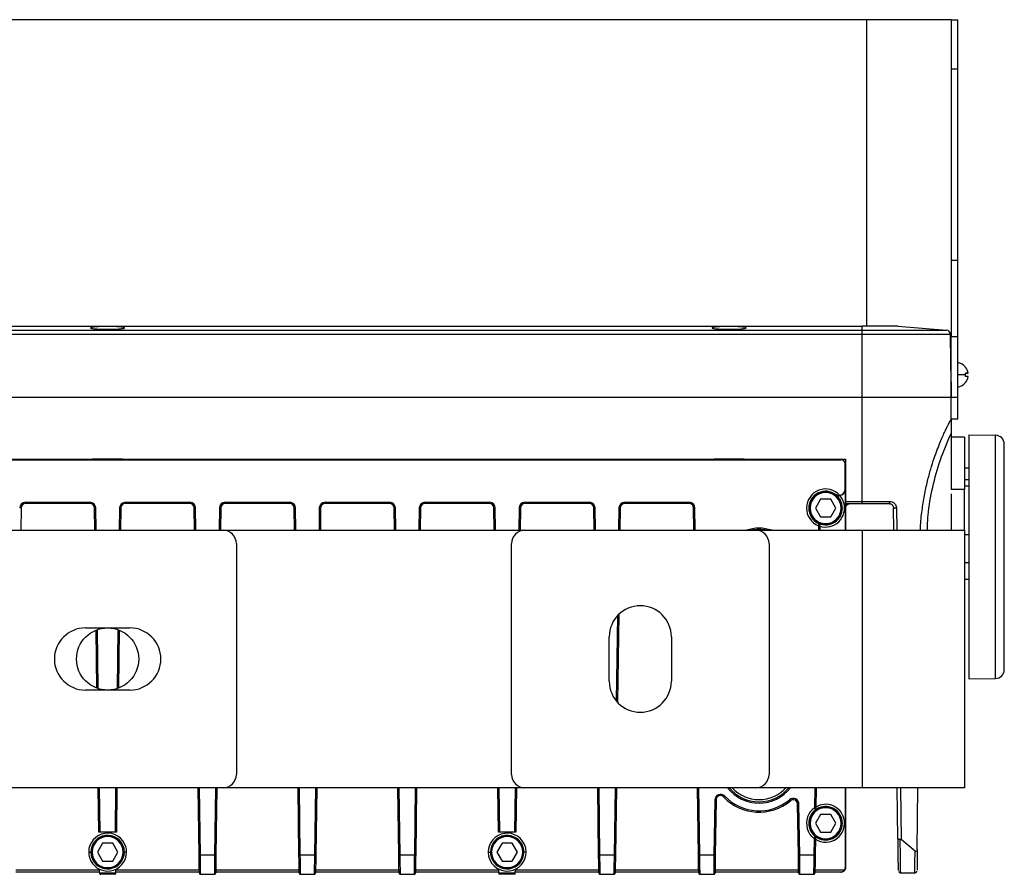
# Model space of a CAD drawing. Header units: millimetres. Extents: x -400 to 1650, y 544 to 1669.
# Tile 3 of 33: x 228 to 449, y 544 to 736. Entities that reach past the tile are written whole.
import ezdxf

# ---------------------------------------------------------------- set-up
doc = ezdxf.new("R2010")
doc.units = ezdxf.units.MM

# ---------------------------------------------------------------- blocks, each defined once
blk = doc.blocks.new('Drawing View11')
at = {"color": 7, "linetype": 'Continuous', "lineweight": 25}
for p, q in [((316.04, 115), (-25.96, 115)), ((335.04, 115), (316.04, 115)), ((316.04, 46), (316.04, 115)), ((335.04, 115), (336.54, 115)), ((335.04, 115), (335.04, 103.87)), ((336.54, 103.87), (336.54, 115)), ((336.54, 103.87), (335.04, 103.87)), ((335.04, 103.87), (335.04, 60.81)), ((336.54, 60.81), (336.54, 103.87)), ((335.04, 60.81), (336.54, 60.81)), ((335.04, 60.81), (335.04, 43.59)), ((336.54, 43.59), (336.54, 60.81)), ((-24.96, 46), (315.04, 46)), ((-24.96, 45.09), (315.04, 45.09)), ((141.21, 45.58), (141.21, 45.57)), ((148.87, 45.57), (148.87, 45.58)), ((281.21, 45.58), (281.21, 45.57)), ((288.87, 45.57), (288.87, 45.58)), ((315.04, 45.09), (315.04, 46)), ((323.04, 46), (315.04, 46)), ((315.04, 44.1), (315.04, 45.09)), ((315.04, 45.09), (334, 45.09)), ((323.04, 46), (334, 45.09)), ((315.04, 44.1), (-24.96, 44.1)), ((315.04, 30), (315.04, 44.1)), ((334.92, 44.1), (315.04, 44.1)), ((334.92, 44.1), (335.04, 30)), ((334.97, 38), (334.92, 44.1)), ((336.54, 43.59), (335.04, 43.59)), ((335.04, 35.91), (335.04, 43.59)), ((336.54, 30), (336.54, 43.59)), ((335.04, 36.5), (334.98, 36.5)), ((334.99, 35.88), (334.99, 35.8)), ((335.04, 30), (335.04, 35.84)), ((335, 35.01), (335.04, 35.01)), ((335.01, 33.5), (335.04, 33.5)), ((338.3, 35.4), (338.88, 35.4)), ((338.3, 35.4), (338.88, 35.4)), ((338.88, 34.6), (338.88, 34.6)), ((-24.96, 30), (315.04, 30)), ((315.04, 6.5), (315.04, 30)), ((335.04, 25), (335.04, 30)), ((335.04, 30), (336.54, 30)), ((336.54, 25), (336.54, 30)), ((336.54, 25), (335.04, 25)), ((335.04, 21.74), (335.04, 9.17)), ((338.04, 21), (335.04, 21)), ((338.04, 21), (338.04, 9.17)), ((339.04, 21.5), (339.04, -33.5)), ((339.04, 21.5), (345.08, 21.39)), ((345.08, -33.39), (345.08, 21.39)), ((347.04, -31.39), (347.04, 19.39)), ((-21.21, 16), (311.29, 16)), ((-20.11, 15.9), (310.2, 15.9)), ((9.54, 15.93), (140.54, 15.93)), ((140.54, 15.93), (140.54, 16)), ((141.54, 15.94), (141.54, 16)), ((148.54, 15.94), (148.54, 16)), ((149.54, 15.93), (149.54, 16)), ((149.54, 15.93), (280.54, 15.93)), ((280.54, 15.93), (280.54, 16)), ((281.54, 15.94), (281.54, 16)), ((288.54, 15.94), (288.54, 16)), ((289.54, 15.93), (289.54, 16)), ((289.54, 15.93), (310.22, 15.93)), ((310.22, 15.93), (310.2, 15.9)), ((311.29, 16), (311.29, 6.5)), ((311.2, 14.9), (311.22, 14.93)), ((311.2, 9.25), (311.2, 14.9)), ((311.22, 12), (311.22, 14.93)), ((339.04, 14), (338.04, 14)), ((311.29, 12), (311.22, 12)), ((338.04, 11.47), (339.04, 11.47)), ((311.2, 9.25), (311.21, 9.25)), ((311.21, 9.25), (311.21, 0)), ((338.04, 9.17), (335.04, 9.17)), ((338.04, 10), (339.04, 10)), ((338.04, 0), (338.04, 9.17)), ((305.64, 7), (304.48, 5)), ((307.95, 7), (305.64, 7)), ((309.1, 5), (307.95, 7)), ((308.97, 8.09), (309.12, 8.01)), ((308.97, 8.08), (308.97, 8.09)), ((335.04, 8.17), (335.04, 0)), ((125.53, 5.01), (125.23, 5.02)), ((125.53, 5.01), (125.46, 0)), ((126.53, 6.3), (141.06, 6.3)), ((126.53, 6.3), (126.53, 6)), ((141.06, 6), (126.53, 6)), ((141.06, 6), (141.06, 6.3)), ((142.36, 5.02), (142.06, 5.01)), ((142.13, 0), (142.06, 5.01)), ((142.43, 0), (142.36, 5.02)), ((147.73, 5.02), (147.66, 0)), ((148.03, 5.01), (147.73, 5.02)), ((148.03, 5.01), (147.96, 0)), ((149.03, 6.3), (163.56, 6.3)), ((149.03, 6.3), (149.03, 6)), ((163.56, 6), (149.03, 6)), ((163.56, 6), (163.56, 6.3)), ((164.86, 5.02), (164.56, 5.01)), ((164.63, 0), (164.56, 5.01)), ((164.93, 0), (164.86, 5.02)), ((170.23, 5.02), (170.16, 0)), ((170.53, 5.01), (170.23, 5.02)), ((170.53, 5.01), (170.46, 0)), ((171.53, 6.3), (186.06, 6.3)), ((171.53, 6.3), (171.53, 6)), ((186.06, 6), (171.53, 6)), ((186.06, 6), (186.06, 6.3)), ((187.36, 5.02), (187.06, 5.01)), ((187.13, 0), (187.06, 5.01)), ((187.43, 0), (187.36, 5.02)), ((192.73, 5.02), (192.66, 0)), ((193.03, 5.01), (192.73, 5.02)), ((193.03, 5.01), (192.96, 0)), ((194.03, 6.3), (208.56, 6.3)), ((194.03, 6.3), (194.03, 6)), ((208.56, 6), (194.03, 6)), ((208.56, 6), (208.56, 6.3)), ((209.86, 5.02), (209.56, 5.01)), ((209.63, 0), (209.56, 5.01)), ((209.93, 0), (209.86, 5.02)), ((215.23, 5.02), (215.16, 0)), ((215.53, 5.01), (215.23, 5.02)), ((215.53, 5.01), (215.46, 0)), ((216.53, 6.3), (231.06, 6.3)), ((216.53, 6.3), (216.53, 6)), ((231.06, 6), (216.53, 6)), ((231.06, 6), (231.06, 6.3)), ((232.36, 5.02), (232.06, 5.01)), ((232.13, 0), (232.06, 5.01)), ((232.43, 0), (232.36, 5.02)), ((237.73, 5.02), (237.66, 0)), ((238.03, 5.01), (237.73, 5.02)), ((238.03, 5.01), (237.96, 0)), ((239.03, 6.3), (253.56, 6.3)), ((239.03, 6.3), (239.03, 6)), ((253.56, 6), (239.03, 6)), ((253.56, 6), (253.56, 6.3)), ((254.86, 5.02), (254.56, 5.01)), ((254.63, 0), (254.56, 5.01)), ((254.93, 0), (254.86, 5.02)), ((260.23, 5.02), (260.16, 0)), ((260.53, 5.01), (260.23, 5.02)), ((260.53, 5.01), (260.46, 0)), ((261.53, 6.3), (276.06, 6.3)), ((261.53, 6.3), (261.53, 6)), ((276.06, 6), (261.53, 6)), ((276.06, 6), (276.06, 6.3)), ((277.36, 5.02), (277.06, 5.01)), ((277.13, 0), (277.06, 5.01)), ((277.43, 0), (277.36, 5.02)), ((302.99, 5), (303.09, 5)), ((304.48, 5), (305.64, 3)), ((307.95, 3), (309.1, 5)), ((310.56, 5), (310.5, 5)), ((311.29, 6.5), (315.04, 6.5)), ((311.29, 6), (311.29, 5)), ((311.29, 6), (315.04, 6)), ((311.29, 5), (311.29, 0)), ((322.13, 0), (322.06, 5.01)), ((322.75, 5.02), (322.82, 0)), ((305.64, 3), (307.95, 3)), ((305.17, 1.01), (305.16, 0)), ((305.47, 1.01), (305.17, 1.01)), ((305.29, 1.54), (305.29, 1.5)), ((305.47, 1.01), (305.46, 0)), ((305.48, 1.25), (305.47, 1.22)), ((119.04, 0), (171.04, 0)), ((171.04, 0), (239.04, 0)), ((239.04, 0), (291.04, 0)), ((291.04, 0), (315.04, 0)), ((315.04, 0), (315.04, -58)), ((315.04, 0), (338.04, 0)), ((338.04, 0), (338.04, -58)), ((339.04, -1), (338.04, -1)), ((174.04, -3), (174.04, -55)), ((236.04, -55), (236.04, -3)), ((294.04, -3), (294.04, -55)), ((338.04, -7.29), (339.04, -7.29)), ((338.04, -11), (339.04, -11)), ((259.89, -19.26), (259.62, -38.43)), ((260.19, -18.95), (259.92, -38.77)), ((140.04, -22), (150.04, -22)), ((142.62, -35.57), (142.44, -22.5)), ((142.92, -35.67), (142.74, -22.39)), ((147.34, -22.39), (147.16, -35.67)), ((147.64, -22.5), (147.46, -35.57)), ((258.04, -34), (258.04, -24)), ((272.04, -24), (272.04, -34)), ((347.04, -31.39), (347.04, -31.39)), ((339.04, -33.5), (345.08, -33.39)), ((345.08, -33.39), (345.08, -33.39)), ((150.04, -36), (140.04, -36)), ((171.04, -58), (119.04, -58)), ((143.07, -68), (142.93, -58)), ((143.37, -68), (143.24, -58)), ((146.85, -58), (146.71, -68)), ((147.15, -58), (147.01, -68)), ((165.65, -73.16), (165.44, -58)), ((165.95, -73.15), (165.74, -58)), ((169.35, -58), (169.14, -73.15)), ((169.65, -58), (169.44, -73.16)), ((239.04, -58), (171.04, -58)), ((188.15, -73.16), (187.94, -58)), ((188.45, -73.15), (188.24, -58)), ((191.85, -58), (191.64, -73.15)), ((192.15, -58), (191.94, -73.16)), ((210.65, -73.16), (210.44, -58)), ((210.95, -73.15), (210.74, -58)), ((214.35, -58), (214.14, -73.15)), ((214.65, -58), (214.44, -73.16)), ((233.07, -68), (232.93, -58)), ((233.37, -68), (233.24, -58)), ((236.85, -58), (236.71, -68)), ((237.15, -58), (237.01, -68)), ((291.04, -58), (239.04, -58)), ((255.65, -73.16), (255.44, -58)), ((255.95, -73.15), (255.74, -58)), ((259.35, -58), (259.14, -73.15)), ((259.65, -58), (259.44, -73.16)), ((278.15, -73.16), (277.94, -58)), ((278.45, -73.15), (278.24, -58)), ((283.83, -60.09), (284.05, -59.89)), ((315.04, -58), (291.04, -58)), ((304.35, -58), (304.28, -62.5)), ((304.65, -58), (304.58, -62.5)), ((311.21, -58), (311.21, -76)), ((311.29, -58), (311.29, -66.5)), ((338.04, -58), (315.04, -58)), ((323.09, -69.46), (322.93, -58)), ((323.65, -58), (323.82, -69.67)), ((327.44, -71.94), (327.56, -58)), ((281.81, -60.77), (281.64, -73.15)), ((282.11, -60.77), (281.81, -60.77)), ((282.11, -60.77), (281.94, -73.16)), ((298.85, -60.94), (298.65, -60.71)), ((300.79, -61.69), (300.49, -61.69)), ((300.65, -73.16), (300.49, -61.69)), ((300.95, -73.15), (300.79, -61.69)), ((304.58, -62.5), (304.28, -62.5)), ((304.46, -62.99), (304.47, -63.03)), ((305.64, -64), (304.48, -66)), ((304.58, -62.76), (304.58, -62.79)), ((307.95, -64), (305.64, -64)), ((309.1, -66), (307.95, -64)), ((302.99, -66), (303.09, -66)), ((304.48, -66), (305.64, -68)), ((307.95, -68), (309.1, -66)), ((310.56, -66), (310.5, -66)), ((311.29, -66.5), (311.29, -76)), ((146.71, -68), (143.37, -68)), ((236.71, -68), (233.37, -68)), ((305.64, -68), (307.95, -68)), ((143.89, -70.5), (142.73, -72.5)), ((146.2, -70.5), (143.89, -70.5)), ((147.35, -72.5), (146.2, -70.5)), ((233.89, -70.5), (232.73, -72.5)), ((236.2, -70.5), (233.89, -70.5)), ((237.35, -72.5), (236.2, -70.5)), ((304.18, -69.43), (304.14, -73.15)), ((304.49, -69.43), (304.18, -69.43)), ((304.38, -68.9), (304.38, -68.94)), ((304.49, -69.43), (304.44, -73.16)), ((304.49, -69.14), (304.49, -69.18)), ((326.94, -72.26), (323.82, -69.67)), ((141.27, -72.5), (141.34, -72.5)), ((142.73, -72.5), (143.89, -74.5)), ((146.2, -74.5), (147.35, -72.5)), ((148.81, -72.5), (148.75, -72.5)), ((165.65, -73.61), (165.65, -73.16)), ((169.14, -73.15), (165.95, -73.15)), ((169.44, -73.16), (169.43, -73.69)), ((188.15, -73.61), (188.15, -73.16)), ((191.64, -73.15), (188.45, -73.15)), ((191.94, -73.16), (191.93, -73.69)), ((210.65, -73.61), (210.65, -73.16)), ((214.14, -73.15), (210.95, -73.15)), ((214.44, -73.16), (214.43, -73.69)), ((231.27, -72.5), (231.34, -72.5)), ((232.73, -72.5), (233.89, -74.5)), ((236.2, -74.5), (237.35, -72.5)), ((238.81, -72.5), (238.75, -72.5)), ((255.65, -73.61), (255.65, -73.16)), ((259.14, -73.15), (255.95, -73.15)), ((259.44, -73.16), (259.43, -73.69)), ((278.15, -73.61), (278.15, -73.16)), ((281.64, -73.15), (278.45, -73.15)), ((281.94, -73.16), (281.93, -73.69)), ((300.65, -73.61), (300.65, -73.16)), ((304.14, -73.15), (300.95, -73.15)), ((304.44, -73.16), (304.43, -73.69)), ((143.89, -74.5), (146.2, -74.5)), ((169.43, -73.69), (169.42, -74.61)), ((191.93, -73.69), (191.92, -74.61)), ((214.43, -73.69), (214.42, -74.61)), ((233.89, -74.5), (236.2, -74.5)), ((259.43, -73.69), (259.42, -74.61)), ((281.93, -73.69), (281.92, -74.61)), ((304.43, -73.69), (304.42, -74.61)), ((143.2, -77), (124.38, -77)), ((124.39, -76.5), (143.19, -76.5)), ((143.2, -77.15), (143.19, -76.5)), ((143.2, -77.15), (146.88, -77.15)), ((143.41, -77.5), (143.37, -77.47)), ((146.58, -77.5), (143.5, -77.5)), ((146.72, -77.47), (146.68, -77.5)), ((146.88, -77.15), (146.89, -76.5)), ((165.7, -77), (146.88, -77)), ((146.89, -76.5), (165.69, -76.5)), ((165.7, -76.96), (165.68, -75.83)), ((165.87, -77.47), (165.91, -77.5)), ((165.91, -77.5), (166, -77.5)), ((166, -77.5), (169.08, -77.5)), ((169.08, -77.5), (169.18, -77.5)), ((169.18, -77.5), (169.22, -77.47)), ((169.38, -76.85), (169.38, -77.2)), ((188.2, -77), (169.38, -77)), ((169.39, -76.5), (188.19, -76.5)), ((188.2, -76.96), (188.18, -75.83)), ((188.37, -77.47), (188.41, -77.5)), ((188.41, -77.5), (188.5, -77.5)), ((188.5, -77.5), (191.58, -77.5)), ((191.58, -77.5), (191.68, -77.5)), ((191.68, -77.5), (191.72, -77.47)), ((191.88, -76.85), (191.88, -77.2)), ((210.7, -77), (191.88, -77)), ((191.89, -76.5), (210.69, -76.5)), ((210.7, -76.96), (210.68, -75.83)), ((210.87, -77.47), (210.91, -77.5)), ((210.91, -77.5), (211, -77.5)), ((211, -77.5), (214.08, -77.5)), ((214.08, -77.5), (214.18, -77.5)), ((214.18, -77.5), (214.22, -77.47)), ((214.38, -76.85), (214.38, -77.2)), ((233.2, -77), (214.38, -77)), ((214.39, -76.5), (233.19, -76.5)), ((233.2, -77.15), (233.19, -76.5)), ((233.2, -77.15), (236.88, -77.15)), ((233.21, -77.5), (233.2, -77.15)), ((236.88, -77.5), (233.21, -77.5)), ((236.88, -77.15), (236.89, -76.5)), ((255.7, -77), (236.88, -77)), ((236.88, -77.5), (236.88, -77.15)), ((236.89, -76.5), (255.69, -76.5)), ((255.7, -76.96), (255.68, -75.83)), ((255.87, -77.47), (255.91, -77.5)), ((255.91, -77.5), (256, -77.5)), ((256, -77.5), (259.08, -77.5)), ((259.08, -77.5), (259.18, -77.5)), ((259.18, -77.5), (259.22, -77.47)), ((259.38, -76.85), (259.38, -77.2)), ((278.2, -77), (259.38, -77)), ((259.39, -76.5), (278.19, -76.5)), ((278.2, -76.96), (278.18, -75.83)), ((278.5, -77.5), (281.58, -77.5)), ((281.88, -76.85), (281.88, -77.2)), ((300.7, -77), (281.88, -77)), ((281.89, -76.5), (300.69, -76.5)), ((300.7, -76.96), (300.68, -75.83)), ((301, -77.5), (304.08, -77.5)), ((304.38, -76.85), (304.38, -77.2)), ((310.22, -77), (304.38, -77)), ((304.39, -76.5), (311.08, -76.5)), ((310.22, -77), (310.29, -77)), ((311.21, -76), (311.29, -76)), ((323.7, -77.14), (323.7, -77.12)), ((323.7, -77.14), (326.98, -77.14))]:
    blk.add_line(p, q, dxfattribs=at)
at = {"color": 7, "linetype": 'Continuous', "lineweight": 25, "flags": 128}
for points in [[(338.3, 36.73), (338.31, 36.74), (338.31, 36.74), (338.32, 36.75), (338.32, 36.75), (338.32, 36.75), (338.31, 36.75), (338.31, 36.74), (338.3, 36.74)], [(303.29, 5), (303.25, 5), (303.21, 5), (303.17, 5), (303.14, 5), (303.12, 5), (303.1, 5), (303.09, 5), (303.09, 5)], [(310.29, 5), (310.33, 5), (310.37, 5), (310.41, 5), (310.44, 5), (310.46, 5), (310.48, 5), (310.49, 5), (310.5, 5)], [(303.29, -66), (303.25, -66), (303.21, -66), (303.17, -66), (303.14, -66), (303.12, -66), (303.1, -66), (303.09, -66), (303.09, -66)], [(310.29, -66), (310.33, -66), (310.37, -66), (310.41, -66), (310.44, -66), (310.46, -66), (310.48, -66), (310.49, -66), (310.5, -66)], [(140.77, -72.5), (140.87, -72.5), (140.96, -72.5), (141.05, -72.5), (141.12, -72.5), (141.18, -72.5), (141.23, -72.5), (141.26, -72.5), (141.27, -72.5)], [(141.54, -72.5), (141.5, -72.5), (141.46, -72.5), (141.42, -72.5), (141.39, -72.5), (141.37, -72.5), (141.35, -72.5), (141.34, -72.5), (141.34, -72.5)], [(148.54, -72.5), (148.58, -72.5), (148.62, -72.5), (148.66, -72.5), (148.69, -72.5), (148.71, -72.5), (148.73, -72.5), (148.74, -72.5), (148.75, -72.5)], [(149.31, -72.5), (149.21, -72.5), (149.12, -72.5), (149.04, -72.5), (148.96, -72.5), (148.9, -72.5), (148.85, -72.5), (148.82, -72.5), (148.81, -72.5)], [(230.77, -72.5), (230.87, -72.5), (230.96, -72.5), (231.05, -72.5), (231.12, -72.5), (231.18, -72.5), (231.23, -72.5), (231.26, -72.5), (231.27, -72.5)], [(231.54, -72.5), (231.5, -72.5), (231.46, -72.5), (231.42, -72.5), (231.39, -72.5), (231.37, -72.5), (231.35, -72.5), (231.34, -72.5), (231.34, -72.5)], [(238.54, -72.5), (238.58, -72.5), (238.62, -72.5), (238.66, -72.5), (238.69, -72.5), (238.71, -72.5), (238.73, -72.5), (238.74, -72.5), (238.75, -72.5)], [(239.31, -72.5), (239.21, -72.5), (239.12, -72.5), (239.04, -72.5), (238.96, -72.5), (238.9, -72.5), (238.85, -72.5), (238.82, -72.5), (238.81, -72.5)]]:
    blk.add_lwpolyline(points, dxfattribs=at)
at = {"color": 7, "linetype": 'Continuous', "lineweight": 25}
blk.add_circle((145.04, -29), 7, dxfattribs=at)
for centre, radius, start, end in [((333.92, 44.09), 1, 0.5, 85.2364), ((336.17, 35), 2.78, 39.089, 82.2242), ((336.17, 35), 2.75, 8.3746, 39.0892), ((336.45, -161.62), 196.64, 89.4548, 89.9731), ((338.22, 17.21), 18.2, 87.921, 89.7644), ((334.76, 35.02), 3.56, 359.9934, 6.4455), ((338.22, 53.59), 18.2, 270.2356, 272.079), ((334.75, 35.02), 3.57, 353.5624, 0.004), ((338.22, 16.41), 18.2, 87.921, 89.7644), ((336.17, 35), 2.75, 320.9108, 351.6254), ((336.17, 35), 2.75, 320.9108, 351.6254), ((336.17, 35), 2.78, 277.7758, 320.911), ((338.24, 33.19), 0.101, 36.7431, 54.6115), ((345.04, 19.39), 2, 0, 89), ((306.79, 5), 4.3, 41.6387, 247.8984), ((309.79, 9.25), 1.42, 277.67, 0), ((309.79, 9.25), 1.4, 278.8992, 0), ((306.79, 5), 3.8, 52.2899, 180), ((306.79, 5), 3.71, 360, 180), ((306.79, 5), 3.5, 0, 180), ((306.79, 5), 3.77, 15.883, 54.7656), ((306.79, 5), 4.27, 15.883, 41.6667), ((126.53, 5), 1.3, 90, 179.2), ((126.53, 5), 1, 90, 179.2), ((141.06, 5), 1.3, 0.8, 90), ((141.06, 5), 1, 0.8, 90), ((149.03, 5), 1.3, 90, 179.2), ((149.03, 5), 1, 90, 179.2), ((163.56, 5), 1.3, 0.8, 90), ((163.56, 5), 1, 0.8, 90), ((171.53, 5), 1.3, 90, 179.2), ((171.53, 5), 1, 90, 179.2), ((186.06, 5), 1.3, 0.8, 90), ((186.06, 5), 1, 0.8, 90), ((194.03, 5), 1.3, 90, 179.2), ((194.03, 5), 1, 90, 179.2), ((208.56, 5), 1.3, 0.8, 90), ((208.56, 5), 1, 0.8, 90), ((216.53, 5), 1.3, 90, 179.2), ((216.53, 5), 1, 90, 179.2), ((231.06, 5), 1.3, 0.8, 90), ((231.06, 5), 1, 0.8, 90), ((239.03, 5), 1.3, 90, 179.2), ((239.03, 5), 1, 90, 179.2), ((253.56, 5), 1.3, 0.8, 90), ((253.56, 5), 1, 0.8, 90), ((261.53, 5), 1.3, 90, 179.2), ((261.53, 5), 1, 90, 179.2), ((276.06, 5), 1.3, 0.8, 90), ((276.06, 5), 1, 0.8, 90), ((306.79, 5), 3.8, 180, 195.883), ((306.79, 5), 3.71, 180, 360), ((306.79, 5), 3.5, 180, 0), ((306.79, 5), 3.77, 246.6033, 360), ((306.79, 5), 4.27, 251.9832, 15.883), ((306.79, 5), 3.77, 360, 15.883), ((306.79, 5), 3.8, 195.883, 246.8059), ((291.79, -8.5), 8.97, 71.4639, 108.5361), ((291.79, -8.5), 8.67, 78.6339, 101.3661), ((171.04, -3), 3, 0, 90), ((239.04, -3), 3, 90, 180), ((291.04, -3), 3, 0, 90), ((265.04, -24), 7, 0, 180), ((140.04, -29), 7, 90, 270), ((150.04, -29), 7, 270, 90), ((345.04, -31.39), 2, 271, 0), ((265.04, -34), 7, 180, 0), ((171.04, -55), 3, 270, 0), ((239.04, -55), 3, 180, 270), ((291.04, -55), 3, 270, 0), ((283.11, -60.78), 1.3, 43.6528, 179.2), ((283.11, -60.78), 1, 43.6528, 179.2), ((291.79, -52.5), 10.7, 223.6528, 309.8872), ((291.79, -52.5), 8.97, 217.8424, 322.1576), ((291.79, -52.5), 8.67, 219.3732, 320.6268), ((291.79, -52.5), 8.17, 222.3139, 317.6861), ((291.79, -52.5), 11, 223.6528, 309.8872), ((299.49, -61.71), 1.3, 0.8, 129.8872), ((299.49, -61.71), 1, 0.8, 129.8872), ((306.79, -66), 4.27, 15.883, 121.0807), ((306.79, -66), 4.3, 125.6099, 195.8764), ((306.79, -66), 3.8, 127.6971, 180), ((306.79, -66), 3.71, 360, 180), ((306.79, -66), 3.5, 0, 180), ((306.79, -66), 3.77, 15.883, 128.089), ((306.79, -66), 3.8, 180, 195.883), ((306.79, -66), 3.71, 180, 360), ((306.79, -66), 3.5, 180, 0), ((306.79, -66), 3.77, 230.311, 360), ((306.79, -66), 4.27, 237.3193, 15.883), ((306.79, -66), 3.77, 360, 15.883), ((145.04, -72.5), 4.27, 15.9432, 180), ((145.04, -72.5), 3.77, 15.9432, 180), ((235.04, -72.5), 4.27, 15.9432, 180), ((235.04, -72.5), 3.77, 15.9432, 180), ((306.79, -66), 3.8, 195.883, 230.7046), ((145.04, -72.5), 3.71, 360, 180), ((145.04, -72.5), 3.5, 0, 180), ((235.04, -72.5), 3.71, 360, 180), ((235.04, -72.5), 3.5, 0, 180), ((145.04, -72.5), 4.27, 180, 195.9432), ((145.04, -72.5), 4.27, 195.9432, 0), ((145.04, -72.5), 3.77, 180, 195.9432), ((145.04, -72.5), 3.71, 180, 360), ((145.04, -72.5), 3.77, 195.9432, 360), ((145.04, -72.5), 3.5, 180, 0), ((145.04, -72.5), 3.77, 360, 15.9432), ((145.04, -72.5), 4.27, 0, 15.9432), ((235.04, -72.5), 4.27, 180, 195.9432), ((235.04, -72.5), 4.27, 195.9432, 0), ((235.04, -72.5), 3.77, 180, 195.9432), ((235.04, -72.5), 3.71, 180, 360), ((235.04, -72.5), 3.77, 195.9432, 360), ((235.04, -72.5), 3.5, 180, 0), ((235.04, -72.5), 3.77, 360, 15.9432), ((235.04, -72.5), 4.27, 0, 15.9432)]:
    blk.add_arc(centre, radius, start, end, dxfattribs=at)
for centre in [(145.04, 15.97), (285.04, 15.97)]:
    blk.add_ellipse(centre, major_axis=(3.5, 0), ratio=0.008727, start_param=0, end_param=3.141593, dxfattribs=at)
at = {"color": 7, "linetype": 'Continuous', "lineweight": 25, "extrusion": (2.71671e-08, 8.49532e-15, 1)}
blk.add_ellipse((310.22, 14.93), major_axis=(-0.707, -0.707, 0), ratio=0.999924, start_param=2.356234, end_param=3.926954, dxfattribs=at)
at = {"color": 7, "linetype": 'Continuous', "lineweight": 25}
for points, knots in [([(148.87, 45.58), (148.85, 45.61), (148.81, 45.66), (148.44, 45.74), (147.72, 45.82), (146.5, 45.89), (145.03, 45.91), (143.57, 45.89), (142.36, 45.82), (141.64, 45.74), (141.28, 45.66), (141.23, 45.61), (141.21, 45.58)], [0, 0, 0, 0, 0.079128, 0.148032, 0.254694, 0.381308, 0.501337, 0.619883, 0.744966, 0.851778, 0.920772, 1, 1, 1, 1]), ([(141.21, 45.57), (141.24, 45.55), (141.3, 45.5), (141.66, 45.43), (142.36, 45.35), (143.54, 45.28), (144.99, 45.26), (146.45, 45.28), (147.67, 45.34), (148.4, 45.42), (148.78, 45.5), (148.84, 45.55), (148.87, 45.57)], [0, 0, 0, 0, 0.075674, 0.14233, 0.248233, 0.375077, 0.495408, 0.617088, 0.744949, 0.85383, 0.922302, 1, 1, 1, 1]), ([(288.87, 45.58), (288.85, 45.61), (288.81, 45.66), (288.44, 45.74), (287.72, 45.82), (286.5, 45.89), (285.03, 45.91), (283.57, 45.89), (282.36, 45.82), (281.64, 45.74), (281.28, 45.66), (281.23, 45.61), (281.21, 45.58)], [0, 0, 0, 0, 0.079128, 0.148032, 0.254694, 0.381308, 0.501337, 0.619883, 0.744966, 0.851778, 0.920772, 1, 1, 1, 1]), ([(281.21, 45.57), (281.24, 45.55), (281.3, 45.5), (281.66, 45.43), (282.36, 45.35), (283.54, 45.28), (284.99, 45.26), (286.45, 45.28), (287.67, 45.34), (288.4, 45.42), (288.78, 45.5), (288.84, 45.55), (288.87, 45.57)], [0, 0, 0, 0, 0.075674, 0.14233, 0.248233, 0.375077, 0.495408, 0.617088, 0.744949, 0.85383, 0.922302, 1, 1, 1, 1]), ([(334.99, 36.01), (334.99, 36.01), (334.99, 36.08), (334.98, 36.54), (334.98, 37.23), (334.97, 37.74), (334.97, 38)], [0, 0, 0, 0, 0.004787, 0.389105, 0.691421, 1, 1, 1, 1]), ([(328.14, 0), (328.15, 0.23), (328.19, 1.72), (328.49, 4.36), (329.01, 7.83), (329.69, 10.95), (330.44, 13.75), (331.19, 16.11), (331.93, 18.15), (332.59, 19.8), (333.18, 21.19), (333.69, 22.29), (334.12, 23.19), (334.46, 23.87), (334.72, 24.39), (334.97, 24.87), (335.01, 24.95), (335.04, 25)], [0, 0, 0, 0, 0.020981, 0.135609, 0.241249, 0.343806, 0.431585, 0.515531, 0.584807, 0.650815, 0.70602, 0.758838, 0.804373, 0.848363, 0.888032, 0.926857, 1, 1, 1, 1]), ([(335.04, 25), (335.04, 24.99), (335.04, 24.97), (335.04, 24.8), (335.04, 24.54), (335.04, 24.01), (335.04, 23.06), (335.04, 22.22), (335.04, 21.74)], [0, 0, 0, 0, 0.076703, 0.158336, 0.254864, 0.365527, 0.640821, 1, 1, 1, 1]), ([(329.69, 0), (329.73, 1.13), (329.85, 4.39), (330.83, 9.7), (332.5, 15.88), (334.19, 19.79), (335.04, 21.74)], [0, 0, 0, 0, 0.151037, 0.434024, 0.717012, 1, 1, 1, 1]), ([(140.54, 15.93), (140.65, 15.93), (140.82, 15.93), (141.03, 15.93), (141.16, 15.93), (141.29, 15.93), (141.39, 15.94), (141.47, 15.94), (141.53, 15.94), (141.54, 15.94), (141.54, 15.94)], [0, 0, 0, 0, 0.214106, 0.320006, 0.425905, 0.531804, 0.637702, 0.743601, 0.8495, 1, 1, 1, 1]), ([(148.54, 15.94), (148.54, 15.94), (148.55, 15.94), (148.59, 15.94), (148.66, 15.94), (148.75, 15.93), (148.86, 15.93), (149, 15.93), (149.14, 15.93), (149.33, 15.93), (149.46, 15.93), (149.54, 15.93)], [0, 0, 0, 0, 0.10592, 0.21184, 0.317751, 0.423644, 0.529519, 0.635373, 0.741209, 0.847031, 1, 1, 1, 1]), ([(280.54, 15.93), (280.65, 15.93), (280.82, 15.93), (281.03, 15.93), (281.16, 15.93), (281.29, 15.93), (281.39, 15.94), (281.47, 15.94), (281.53, 15.94), (281.54, 15.94), (281.54, 15.94)], [0, 0, 0, 0, 0.214106, 0.320006, 0.425905, 0.531804, 0.637702, 0.743601, 0.8495, 1, 1, 1, 1]), ([(288.54, 15.94), (288.54, 15.94), (288.55, 15.94), (288.59, 15.94), (288.66, 15.94), (288.75, 15.93), (288.86, 15.93), (289, 15.93), (289.14, 15.93), (289.33, 15.93), (289.46, 15.93), (289.54, 15.93)], [0, 0, 0, 0, 0.10592, 0.21184, 0.317751, 0.423644, 0.529519, 0.635373, 0.741209, 0.847031, 1, 1, 1, 1]), ([(308.97, 8.08), (309.13, 7.99), (309.35, 7.87), (309.72, 7.82), (309.89, 7.83), (309.98, 7.84)], [0, 0, 0, 0, 0.5625647, 0.7787748, 1, 1, 1, 1]), ([(310.01, 7.86), (309.91, 7.85), (309.69, 7.83), (309.43, 7.88), (309.24, 7.95), (309.16, 7.99), (309.13, 8.01), (309.12, 8.01), (309.12, 8.01)], [0, 0, 0, 0, 0.275123, 0.615078, 0.820394, 0.930404, 0.969357, 1, 1, 1, 1]), ([(321.06, 6), (321.18, 5.99), (321.43, 5.96), (321.71, 5.78), (321.88, 5.58), (321.98, 5.41), (322.04, 5.22), (322.05, 5.08), (322.06, 5.01)], [0, 0, 0, 0, 0.253082, 0.5053, 0.636674, 0.754764, 0.879905, 1, 1, 1, 1]), ([(321.21, 6.5), (321.41, 6.48), (321.81, 6.43), (322.33, 6.09), (322.61, 5.66), (322.73, 5.29), (322.74, 5.11), (322.75, 5.02)], [0, 0, 0, 0, 0.257446, 0.523182, 0.775189, 0.889301, 1, 1, 1, 1]), ([(305.29, 1.5), (305.29, 1.5), (305.29, 1.48), (305.27, 1.42), (305.25, 1.34), (305.23, 1.25), (305.21, 1.18), (305.2, 1.12), (305.18, 1.06), (305.17, 1.01)], [0, 0, 0, 0, 0.237318, 0.363693, 0.494984, 0.752124, 0.76732, 0.817991, 1, 1, 1, 1]), ([(305.29, 1.54), (305.34, 1.51), (305.41, 1.46), (305.47, 1.35), (305.47, 1.28), (305.48, 1.25)], [0, 0, 0, 0, 0.537763, 0.787114, 1, 1, 1, 1]), ([(305.45, 1.01), (305.45, 1.05), (305.45, 1.13), (305.45, 1.22), (305.45, 1.28), (305.45, 1.31), (305.46, 1.33), (305.46, 1.33), (305.46, 1.33)], [0, 0, 0, 0, 0.246193, 0.493716, 0.619131, 0.745405, 0.872546, 1, 1, 1, 1]), ([(305.47, 1.01), (305.47, 1.03), (305.47, 1.09), (305.47, 1.16), (305.47, 1.2), (305.47, 1.22), (305.47, 1.22), (305.47, 1.22)], [0, 0, 0, 0, 0.254646, 0.506606, 0.75429, 0.878253, 1, 1, 1, 1]), ([(304.28, -62.5), (304.31, -62.56), (304.34, -62.66), (304.38, -62.77), (304.42, -62.87), (304.46, -62.96), (304.46, -62.98), (304.46, -62.99)], [0, 0, 0, 0, 0.246473, 0.377701, 0.515742, 0.756504, 1, 1, 1, 1]), ([(304.58, -62.79), (304.57, -62.84), (304.57, -62.9), (304.52, -62.98), (304.49, -63.01), (304.47, -63.03)], [0, 0, 0, 0, 0.47478, 0.653815, 1, 1, 1, 1]), ([(304.47, -62.99), (304.48, -62.97), (304.51, -62.94), (304.55, -62.9), (304.55, -62.87), (304.56, -62.87)], [0, 0, 0, 0, 0.428457, 0.856914, 1, 1, 1, 1]), ([(304.56, -62.87), (304.56, -62.86), (304.56, -62.86), (304.56, -62.83), (304.56, -62.79), (304.56, -62.73), (304.56, -62.63), (304.56, -62.54), (304.56, -62.5)], [0, 0, 0, 0, 0.1326004, 0.2632289, 0.3908994, 0.515892, 0.7595111, 1, 1, 1, 1]), ([(304.56, -62.87), (304.56, -62.85), (304.58, -62.82), (304.58, -62.78), (304.58, -62.76)], [0, 0, 0, 0, 0.3997752, 1, 1, 1, 1]), ([(304.58, -62.76), (304.58, -62.76), (304.58, -62.76), (304.58, -62.76), (304.58, -62.76), (304.58, -62.76), (304.58, -62.76), (304.58, -62.76), (304.58, -62.75), (304.58, -62.75), (304.58, -62.74), (304.58, -62.72), (304.58, -62.66), (304.58, -62.59), (304.58, -62.54), (304.58, -62.52), (304.58, -62.51), (304.58, -62.51), (304.58, -62.51), (304.58, -62.5), (304.58, -62.5), (304.58, -62.5)], [0, 0, 0, 0, 0.001575, 0.002813, 0.005024, 0.008974, 0.016029, 0.028639, 0.051196, 0.091613, 0.164283, 0.29619, 0.540782, 0.795906, 0.910162, 0.9605, 0.982629, 0.992359, 0.996638, 0.998521, 1, 1, 1, 1]), ([(143.37, -68), (143.33, -68), (143.27, -68), (143.19, -68), (143.15, -68), (143.11, -68), (143.08, -68), (143.08, -68), (143.07, -68)], [0, 0, 0, 0, 0.27319, 0.389895, 0.500018, 0.610138, 0.726835, 1, 1, 1, 1]), ([(147.01, -68), (147.01, -68), (147, -68), (146.97, -68), (146.93, -68), (146.89, -68), (146.82, -68), (146.75, -68), (146.71, -68)], [0, 0, 0, 0, 0.273165, 0.389862, 0.499982, 0.610105, 0.72681, 1, 1, 1, 1]), ([(233.37, -68), (233.33, -68), (233.27, -68), (233.19, -68), (233.15, -68), (233.11, -68), (233.08, -68), (233.08, -68), (233.07, -68)], [0, 0, 0, 0, 0.27319, 0.389895, 0.500018, 0.610138, 0.726835, 1, 1, 1, 1]), ([(237.01, -68), (237.01, -68), (237, -68), (236.97, -68), (236.93, -68), (236.89, -68), (236.82, -68), (236.75, -68), (236.71, -68)], [0, 0, 0, 0, 0.273165, 0.389862, 0.499982, 0.610105, 0.72681, 1, 1, 1, 1]), ([(304.18, -69.43), (303.84, -69.11), (303.14, -68.49), (302.82, -67.61), (302.65, -67.18)], [0, 0, 0, 0, 0.5003662, 1, 1, 1, 1]), ([(304.38, -68.94), (304.38, -68.95), (304.37, -68.97), (304.33, -69.08), (304.27, -69.2), (304.22, -69.32), (304.2, -69.39), (304.18, -69.43)], [0, 0, 0, 0, 0.241502, 0.485905, 0.720719, 0.854875, 1, 1, 1, 1]), ([(304.38, -68.9), (304.4, -68.92), (304.43, -68.95), (304.48, -69.03), (304.49, -69.1), (304.49, -69.14)], [0, 0, 0, 0, 0.346084, 0.524977, 1, 1, 1, 1]), ([(304.47, -69.43), (304.47, -69.39), (304.47, -69.31), (304.47, -69.21), (304.47, -69.14), (304.47, -69.1), (304.47, -69.08), (304.47, -69.07), (304.47, -69.07)], [0, 0, 0, 0, 0.240314, 0.483801, 0.608796, 0.736554, 0.867252, 1, 1, 1, 1]), ([(304.49, -69.43), (304.49, -69.4), (304.49, -69.34), (304.49, -69.27), (304.49, -69.23), (304.49, -69.2), (304.49, -69.18), (304.49, -69.18), (304.49, -69.18)], [0, 0, 0, 0, 0.262433, 0.519243, 0.646717, 0.765392, 0.884972, 1, 1, 1, 1]), ([(323.09, -69.46), (323.1, -69.47), (323.12, -69.51), (323.23, -69.55), (323.4, -69.58), (323.53, -69.58), (323.59, -69.58)], [0, 0, 0, 0, 0.260242, 0.510546, 0.755425, 1, 1, 1, 1]), ([(323.19, -76.62), (323.2, -76.62), (323.2, -76.66), (323.19, -76.43), (323.19, -75.91), (323.17, -75.1), (323.16, -74.03), (323.14, -72.71), (323.12, -71.2), (323.1, -70.04), (323.09, -69.46)], [0, 0, 0, 0, 0.0443965, 0.1809113, 0.3174261, 0.4539409, 0.5904557, 0.7269704, 0.8634852, 1, 1, 1, 1]), ([(323.59, -69.58), (323.61, -69.58), (323.65, -69.59), (323.73, -69.61), (323.78, -69.65), (323.82, -69.67)], [0, 0, 0, 0, 0.227338, 0.465205, 1, 1, 1, 1]), ([(323.7, -77.12), (323.69, -76.97), (323.69, -76.67), (323.67, -75.05), (323.64, -72.72), (323.61, -70.63), (323.59, -69.58)], [0, 0, 0, 0, 0.25, 0.5, 0.75, 1, 1, 1, 1]), ([(166, -77.5), (166, -77.25), (165.99, -76.76), (165.98, -75.69), (165.96, -74.47), (165.95, -73.59), (165.95, -73.15)], [0, 0, 0, 0, 0.249999, 0.499999, 0.75, 1, 1, 1, 1]), ([(169.14, -73.15), (169.13, -73.59), (169.12, -74.47), (169.1, -75.69), (169.09, -76.76), (169.08, -77.25), (169.08, -77.5)], [0, 0, 0, 0, 0.25, 0.500001, 0.750001, 1, 1, 1, 1]), ([(188.5, -77.5), (188.5, -77.25), (188.49, -76.76), (188.48, -75.69), (188.46, -74.47), (188.45, -73.59), (188.45, -73.15)], [0, 0, 0, 0, 0.249999, 0.499999, 0.75, 1, 1, 1, 1]), ([(191.64, -73.15), (191.63, -73.59), (191.62, -74.47), (191.6, -75.69), (191.59, -76.76), (191.58, -77.25), (191.58, -77.5)], [0, 0, 0, 0, 0.2500004, 0.5000007, 0.7500006, 1, 1, 1, 1]), ([(211, -77.5), (211, -77.25), (210.99, -76.76), (210.98, -75.69), (210.96, -74.47), (210.95, -73.59), (210.95, -73.15)], [0, 0, 0, 0, 0.249999, 0.499999, 0.75, 1, 1, 1, 1]), ([(214.14, -73.15), (214.13, -73.59), (214.12, -74.47), (214.1, -75.69), (214.09, -76.76), (214.08, -77.25), (214.08, -77.5)], [0, 0, 0, 0, 0.2500004, 0.5000007, 0.7500006, 1, 1, 1, 1]), ([(256, -77.5), (256, -77.25), (255.99, -76.76), (255.98, -75.69), (255.96, -74.47), (255.95, -73.59), (255.95, -73.15)], [0, 0, 0, 0, 0.2499994, 0.4999993, 0.7499996, 1, 1, 1, 1]), ([(259.14, -73.15), (259.13, -73.59), (259.12, -74.47), (259.1, -75.69), (259.09, -76.76), (259.08, -77.25), (259.08, -77.5)], [0, 0, 0, 0, 0.25, 0.500001, 0.750001, 1, 1, 1, 1]), ([(278.5, -77.5), (278.5, -77.25), (278.49, -76.76), (278.48, -75.69), (278.46, -74.47), (278.45, -73.59), (278.45, -73.15)], [0, 0, 0, 0, 0.249999, 0.499999, 0.75, 1, 1, 1, 1]), ([(281.64, -73.15), (281.63, -73.59), (281.62, -74.47), (281.6, -75.69), (281.59, -76.76), (281.58, -77.25), (281.58, -77.5)], [0, 0, 0, 0, 0.2500004, 0.5000007, 0.7500006, 1, 1, 1, 1]), ([(301, -77.5), (301, -77.25), (300.99, -76.76), (300.98, -75.69), (300.96, -74.47), (300.95, -73.59), (300.95, -73.15)], [0, 0, 0, 0, 0.249999, 0.499999, 0.75, 1, 1, 1, 1]), ([(304.14, -73.15), (304.13, -73.59), (304.12, -74.19), (304.11, -75.03), (304.1, -75.78), (304.09, -76.73), (304.08, -77.23), (304.08, -77.5)], [0, 0, 0, 0, 0.249994, 0.340367, 0.500266, 0.724168, 1, 1, 1, 1]), ([(326.9, -77.14), (326.9, -77.08), (326.9, -76.95), (326.91, -75.95), (326.92, -74.43), (326.93, -72.98), (326.94, -72.26)], [0, 0, 0, 0, 0.25, 0.5, 0.75, 1, 1, 1, 1]), ([(327.44, -71.94), (327.44, -71.98), (327.44, -72.07), (327.41, -72.18), (327.36, -72.27), (327.3, -72.33), (327.22, -72.36), (327.13, -72.36), (327.04, -72.33), (326.97, -72.28), (326.94, -72.26)], [0, 0, 0, 0, 0.147213, 0.275057, 0.387916, 0.492443, 0.596127, 0.711775, 0.845136, 1, 1, 1, 1]), ([(327.44, -71.94), (327.43, -72.71), (327.42, -74.27), (327.41, -75.78), (327.4, -76.59), (327.4, -76.56), (327.4, -76.55)], [0, 0, 0, 0, 0.2789984, 0.5579968, 0.8369953, 1, 1, 1, 1]), ([(165.68, -75.83), (165.68, -75.48), (165.67, -74.79), (165.66, -74.01), (165.65, -73.61)], [0, 0, 0, 0, 0.497773, 1, 1, 1, 1]), ([(169.42, -74.61), (169.41, -75.04), (169.4, -75.92), (169.39, -76.54), (169.38, -76.85)], [0, 0, 0, 0, 0.495467, 1, 1, 1, 1]), ([(188.18, -75.83), (188.18, -75.48), (188.17, -74.79), (188.16, -74.01), (188.15, -73.61)], [0, 0, 0, 0, 0.497773, 1, 1, 1, 1]), ([(191.92, -74.61), (191.91, -75.04), (191.9, -75.92), (191.89, -76.54), (191.88, -76.85)], [0, 0, 0, 0, 0.495467, 1, 1, 1, 1]), ([(210.68, -75.83), (210.68, -75.48), (210.67, -74.79), (210.66, -74.01), (210.65, -73.61)], [0, 0, 0, 0, 0.497773, 1, 1, 1, 1]), ([(214.42, -74.61), (214.41, -75.04), (214.4, -75.92), (214.39, -76.54), (214.38, -76.85)], [0, 0, 0, 0, 0.495467, 1, 1, 1, 1]), ([(255.68, -75.83), (255.68, -75.48), (255.67, -74.79), (255.66, -74.01), (255.65, -73.61)], [0, 0, 0, 0, 0.497773, 1, 1, 1, 1]), ([(259.42, -74.61), (259.41, -75.04), (259.4, -75.92), (259.39, -76.54), (259.38, -76.85)], [0, 0, 0, 0, 0.495467, 1, 1, 1, 1]), ([(278.18, -75.83), (278.18, -75.48), (278.17, -74.79), (278.16, -74.01), (278.15, -73.61)], [0, 0, 0, 0, 0.497773, 1, 1, 1, 1]), ([(281.92, -74.61), (281.91, -75.04), (281.9, -75.92), (281.89, -76.54), (281.88, -76.85)], [0, 0, 0, 0, 0.4954866, 1, 1, 1, 1]), ([(300.68, -75.83), (300.68, -75.48), (300.67, -74.79), (300.66, -74.01), (300.65, -73.61)], [0, 0, 0, 0, 0.497773, 1, 1, 1, 1]), ([(304.42, -74.61), (304.41, -75.04), (304.4, -75.92), (304.39, -76.54), (304.38, -76.85)], [0, 0, 0, 0, 0.495467, 1, 1, 1, 1]), ([(143.2, -77.15), (143.2, -77.16), (143.2, -77.18), (143.2, -77.2), (143.2, -77.2)], [0, 0, 0, 0, 0.5599989, 1, 1, 1, 1]), ([(143.2, -77.2), (143.21, -77.25), (143.22, -77.33), (143.29, -77.42), (143.37, -77.47), (143.44, -77.5), (143.48, -77.5), (143.5, -77.5)], [0, 0, 0, 0, 0.332868, 0.6035, 0.823048, 0.915516, 1, 1, 1, 1]), ([(146.58, -77.5), (146.6, -77.5), (146.64, -77.5), (146.72, -77.47), (146.79, -77.42), (146.86, -77.33), (146.87, -77.25), (146.88, -77.2)], [0, 0, 0, 0, 0.084457, 0.176913, 0.396492, 0.667139, 1, 1, 1, 1]), ([(146.88, -77.2), (146.88, -77.19), (146.88, -77.18), (146.88, -77.16), (146.88, -77.15)], [0, 0, 0, 0, 0.559999, 1, 1, 1, 1]), ([(165.7, -77.2), (165.7, -77.17), (165.7, -77.1), (165.7, -77.01), (165.7, -76.96)], [0, 0, 0, 0, 0.5043647, 1, 1, 1, 1]), ([(165.7, -77.2), (165.71, -77.23), (165.71, -77.27), (165.74, -77.35), (165.79, -77.42), (165.89, -77.49), (165.97, -77.5), (166, -77.5)], [0, 0, 0, 0, 0.1521282, 0.2881599, 0.5110041, 0.7604897, 1, 1, 1, 1]), ([(169.08, -77.5), (169.12, -77.5), (169.2, -77.49), (169.29, -77.42), (169.35, -77.34), (169.37, -77.27), (169.38, -77.23), (169.38, -77.2)], [0, 0, 0, 0, 0.240285, 0.490103, 0.712202, 0.848004, 1, 1, 1, 1]), ([(188.2, -77.2), (188.2, -77.17), (188.2, -77.1), (188.2, -77.01), (188.2, -76.96)], [0, 0, 0, 0, 0.504365, 1, 1, 1, 1]), ([(188.2, -77.2), (188.21, -77.23), (188.21, -77.27), (188.24, -77.35), (188.29, -77.42), (188.39, -77.49), (188.47, -77.5), (188.5, -77.5)], [0, 0, 0, 0, 0.152128, 0.28816, 0.511004, 0.76049, 1, 1, 1, 1]), ([(191.58, -77.5), (191.62, -77.5), (191.7, -77.49), (191.79, -77.42), (191.85, -77.34), (191.87, -77.27), (191.88, -77.23), (191.88, -77.2)], [0, 0, 0, 0, 0.2402855, 0.4901032, 0.7122016, 0.8480039, 1, 1, 1, 1]), ([(210.7, -77.2), (210.7, -77.17), (210.7, -77.1), (210.7, -77.01), (210.7, -76.96)], [0, 0, 0, 0, 0.504365, 1, 1, 1, 1]), ([(210.7, -77.2), (210.71, -77.23), (210.71, -77.27), (210.74, -77.35), (210.79, -77.42), (210.89, -77.49), (210.97, -77.5), (211, -77.5)], [0, 0, 0, 0, 0.152128, 0.28816, 0.511004, 0.76049, 1, 1, 1, 1]), ([(214.08, -77.5), (214.12, -77.5), (214.2, -77.49), (214.29, -77.42), (214.35, -77.34), (214.37, -77.27), (214.38, -77.23), (214.38, -77.2)], [0, 0, 0, 0, 0.240285, 0.490103, 0.712202, 0.848004, 1, 1, 1, 1]), ([(255.7, -77.2), (255.7, -77.18), (255.7, -77.15), (255.7, -77.08), (255.7, -77.01), (255.7, -76.96)], [0, 0, 0, 0, 0.315376, 0.481405, 1, 1, 1, 1]), ([(255.7, -77.2), (255.71, -77.23), (255.71, -77.27), (255.74, -77.35), (255.79, -77.42), (255.89, -77.49), (255.97, -77.5), (256, -77.5)], [0, 0, 0, 0, 0.152128, 0.28816, 0.511005, 0.760498, 1, 1, 1, 1]), ([(259.08, -77.5), (259.12, -77.5), (259.2, -77.49), (259.29, -77.42), (259.35, -77.34), (259.37, -77.27), (259.38, -77.23), (259.38, -77.2)], [0, 0, 0, 0, 0.2402855, 0.4901032, 0.7122016, 0.8480039, 1, 1, 1, 1]), ([(278.19, -76.59), (278.19, -76.59), (278.2, -76.64), (278.2, -76.64), (278.2, -76.65), (278.2, -76.65), (278.2, -76.66), (278.2, -76.66), (278.2, -76.67), (278.2, -76.68), (278.2, -76.69)], [0, 0, 0, 0, 0.054348, 0.777659, 0.94011, 0.964741, 0.971181, 0.975568, 0.981354, 1, 1, 1, 1]), ([(278.2, -77.2), (278.2, -77.17), (278.2, -77.1), (278.2, -77.01), (278.2, -76.96)], [0, 0, 0, 0, 0.504364, 1, 1, 1, 1]), ([(278.2, -77.2), (278.21, -77.23), (278.21, -77.27), (278.24, -77.35), (278.29, -77.42), (278.39, -77.49), (278.47, -77.5), (278.5, -77.5)], [0, 0, 0, 0, 0.152128, 0.28816, 0.511004, 0.76049, 1, 1, 1, 1]), ([(281.58, -77.5), (281.62, -77.5), (281.7, -77.49), (281.79, -77.42), (281.85, -77.34), (281.87, -77.27), (281.88, -77.23), (281.88, -77.2)], [0, 0, 0, 0, 0.240286, 0.490103, 0.712202, 0.848004, 1, 1, 1, 1]), ([(300.69, -76.59), (300.69, -76.59), (300.7, -76.64), (300.7, -76.65), (300.7, -76.64), (300.7, -76.65), (300.7, -76.65)], [0, 0, 0, 0, 0.057342, 0.819184, 0.990294, 1, 1, 1, 1]), ([(300.7, -77.2), (300.7, -77.17), (300.7, -77.1), (300.7, -77.01), (300.7, -76.96)], [0, 0, 0, 0, 0.504365, 1, 1, 1, 1]), ([(300.7, -77.2), (300.71, -77.23), (300.71, -77.27), (300.74, -77.35), (300.79, -77.42), (300.89, -77.49), (300.97, -77.5), (301, -77.5)], [0, 0, 0, 0, 0.152128, 0.28816, 0.511004, 0.76049, 1, 1, 1, 1]), ([(304.08, -77.5), (304.12, -77.5), (304.2, -77.49), (304.29, -77.42), (304.35, -77.34), (304.37, -77.27), (304.38, -77.23), (304.38, -77.2)], [0, 0, 0, 0, 0.2402855, 0.4901032, 0.7122016, 0.8480039, 1, 1, 1, 1]), ([(310.22, -77), (310.32, -76.99), (310.51, -76.97), (310.75, -76.85), (310.94, -76.71), (311.04, -76.56), (311.08, -76.5)], [0, 0, 0, 0, 0.337957, 0.567825, 0.800492, 1, 1, 1, 1]), ([(323.26, -76.88), (323.27, -76.9), (323.3, -76.96), (323.4, -77.05), (323.54, -77.13), (323.64, -77.13), (323.7, -77.14)], [0, 0, 0, 0, 0.115252, 0.394794, 0.712499, 1, 1, 1, 1]), ([(326.9, -77.13), (326.94, -77.13), (327.03, -77.13), (327.16, -77.07), (327.26, -76.99), (327.33, -76.9), (327.35, -76.85), (327.37, -76.82)], [0, 0, 0, 0, 0.197307, 0.463964, 0.682203, 0.866758, 1, 1, 1, 1])]:
    blk.add_open_spline(points, degree=3, knots=knots, dxfattribs=at)
for points in [[(315.04, 30), (316.35, 30), (318.97, 30), (322.74, 30), (326.22, 30), (329.27, 30), (331.78, 30), (333.63, 30), (334.82, 30), (334.97, 30), (335.04, 30)], [(311.2, 14.9), (311.18, 15.04), (311.15, 15.3), (310.92, 15.63), (310.59, 15.86), (310.33, 15.89), (310.2, 15.9)], [(311.29, 6.5), (311.29, 6.43), (311.29, 6.3), (311.29, 6.14), (311.29, 6.02), (311.29, 6.01), (311.29, 6)], [(311.29, 5), (311.31, 5.13), (311.34, 5.39), (311.57, 5.72), (311.9, 5.95), (312.16, 5.98), (312.29, 6)], [(315.04, 6.5), (316.09, 6.5), (318.18, 6.5), (320.2, 6.5), (321.21, 6.5)], [(315.04, 6), (315.04, 6.01), (315.04, 6.02), (315.04, 6.14), (315.04, 6.3), (315.04, 6.43), (315.04, 6.5)], [(315.04, 6), (316.06, 6), (318.1, 6), (320.07, 6), (321.06, 6)], [(321.21, 6.5), (321.21, 6.43), (321.2, 6.3), (321.17, 6.14), (321.12, 6.02), (321.08, 6.01), (321.06, 6)], [(322.06, 5.01), (322.06, 5.01), (322.06, 5.01), (322.11, 5.01), (322.18, 5.01), (322.27, 5.01), (322.39, 5.02), (322.51, 5.02), (322.63, 5.02), (322.71, 5.02), (322.75, 5.02)], [(305.47, 1.22), (305.47, 1.25), (305.47, 1.31), (305.43, 1.39), (305.37, 1.46), (305.32, 1.49), (305.29, 1.5)], [(304.49, -69.18), (304.49, -69.16), (304.49, -69.11), (304.47, -69.05), (304.43, -68.99), (304.4, -68.96), (304.38, -68.94)], [(165.65, -73.16), (165.65, -73.16), (165.66, -73.16), (165.73, -73.16), (165.83, -73.15), (165.91, -73.15), (165.95, -73.15)], [(169.14, -73.15), (169.18, -73.15), (169.25, -73.15), (169.35, -73.16), (169.42, -73.16), (169.43, -73.16), (169.44, -73.16)], [(188.15, -73.16), (188.15, -73.16), (188.16, -73.16), (188.23, -73.16), (188.33, -73.15), (188.41, -73.15), (188.45, -73.15)], [(191.64, -73.15), (191.68, -73.15), (191.75, -73.15), (191.85, -73.16), (191.92, -73.16), (191.93, -73.16), (191.94, -73.16)], [(210.65, -73.16), (210.65, -73.16), (210.66, -73.16), (210.73, -73.16), (210.83, -73.15), (210.91, -73.15), (210.95, -73.15)], [(214.14, -73.15), (214.18, -73.15), (214.25, -73.15), (214.35, -73.16), (214.42, -73.16), (214.43, -73.16), (214.44, -73.16)], [(255.65, -73.16), (255.65, -73.16), (255.66, -73.16), (255.73, -73.16), (255.83, -73.15), (255.91, -73.15), (255.95, -73.15)], [(259.14, -73.15), (259.18, -73.15), (259.25, -73.15), (259.35, -73.16), (259.42, -73.16), (259.43, -73.16), (259.44, -73.16)], [(278.15, -73.16), (278.15, -73.16), (278.16, -73.16), (278.23, -73.16), (278.33, -73.15), (278.41, -73.15), (278.45, -73.15)], [(281.94, -73.16), (281.93, -73.16), (281.92, -73.16), (281.85, -73.16), (281.75, -73.15), (281.68, -73.15), (281.64, -73.15)], [(300.95, -73.15), (300.91, -73.15), (300.83, -73.15), (300.73, -73.16), (300.66, -73.16), (300.65, -73.16), (300.65, -73.16)], [(304.44, -73.16), (304.43, -73.16), (304.42, -73.16), (304.36, -73.16), (304.26, -73.15), (304.18, -73.15), (304.14, -73.15)], [(311.29, -76), (311.28, -76.13), (311.25, -76.39), (311.01, -76.72), (310.68, -76.95), (310.42, -76.98), (310.29, -77)], [(311.08, -76.5), (311.12, -76.42), (311.2, -76.26), (311.21, -76.09), (311.21, -76)]]:
    blk.add_open_spline(points, degree=3, dxfattribs=at)

msp = doc.modelspace()

# ---------------------------------------------------------------- block references
at = {"color": 7, "linetype": 'Continuous', "lineweight": 25}
msp.add_blockref('Drawing View11', (102.32, 621.01), dxfattribs=at)

doc.saveas('drawing.dxf')
